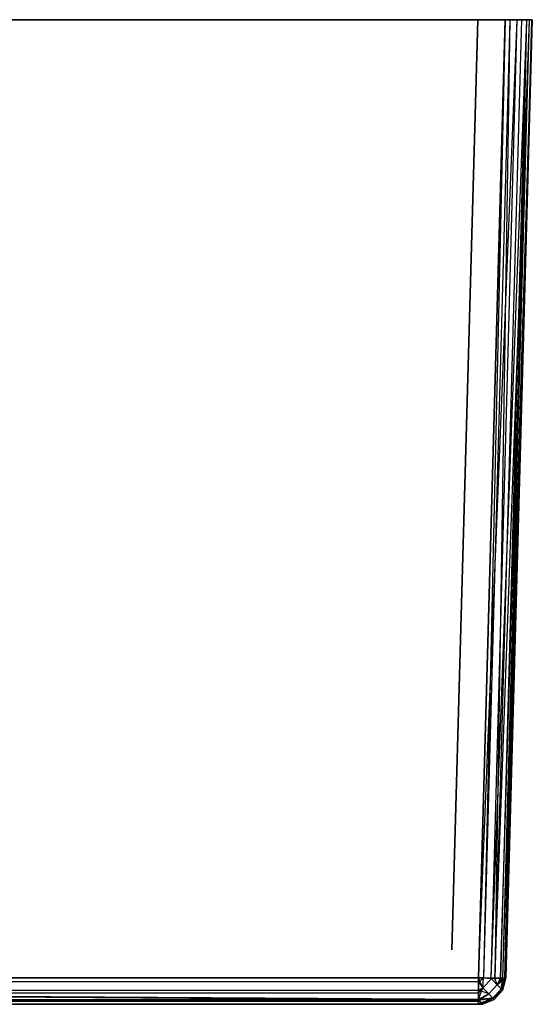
# Model space of a CAD drawing. Extents: x -14.1 to 25.9, y -14 to -1.3.
# Tile 33 of 34: x 10 to 11.9, y -4.9 to -1.3. Entities that reach past the tile are written whole.
import ezdxf

# ---------------------------------------------------------------- set-up
doc = ezdxf.new("R2010")
doc.units = 0
doc.header["$LTSCALE"] = 2.54
doc.layers.get('0').update_dxf_attribs({"color": 13, "linetype": 'CONTINUOUS'})

# ---------------------------------------------------------------- blocks, each defined once
blk = doc.blocks.new('GRUPUJ_3')
at = {"color": 0}
for p, q in [((11.9171, 3.62, 5.1985), (11.8202, 0.0968, 5.1011)), ((11.9171, 3.62, 5.1985), (11.8202, 0.0968, 5.1011)), ((11.9171, 3.62, 5.1985), (11.862, 0.0961, 5.0832)), ((11.9171, 3.62, 5.1985), (11.862, 0.0961, 5.0832)), ((11.9171, 3.62, 5.1985), (11.9, 3.62, 5.2)), ((11.9013, 0.0968, 0.1806), (11.9985, 3.62, 0.0829)), ((11.9013, 0.0968, 0.1806), (11.9985, 3.62, 0.0829)), ((11.9602, 3.62, 5.1799), (11.9171, 3.62, 5.1985)), ((11.9799, 3.62, 0.0398), (11.9985, 3.62, 0.0829)), ((11.9985, 3.62, 0.0829), (12, 3.62, 0.1)), ((0.1, 3.62), (11.9, 3.62)), ((11.9, 3.62, 5.2), (0.1, 3.62, 5.2)), ((11.9, 3.62, 5.2), (11.8027, 0.0972, 5.1027)), ((11.8027, 0.0972, 0.0973), (11.9443, 3.62, 0.0103)), ((11.8027, 0.0972, 0.0973), (11.9, 3.62)), ((11.8027, 0.0972, 0.0973), (11.9, 3.62)), ((11.9, 3.62, 5.2), (11.8027, 0.0972, 5.1027)), ((11.8027, 0.0972, 0.0973), (11.9443, 3.62, 0.0103)), ((11.9, 3.62, 5.2), (11.8202, 0.0968, 5.1011)), ((11.9, 3.62, 5.2), (11.8202, 0.0968, 5.1011)), ((11.8487, 0.0963, 0.1086), (11.9799, 3.62, 0.0398)), ((11.8487, 0.0963, 0.1086), (11.9443, 3.62, 0.0103)), ((11.8487, 0.0963, 0.1086), (11.9799, 3.62, 0.0398)), ((11.8487, 0.0963, 0.1086), (11.9443, 3.62, 0.0103)), ((11.862, 0.0961, 5.0832), (11.9897, 3.62, 5.1443)), ((11.9602, 3.62, 5.1799), (11.862, 0.0961, 5.0832)), ((11.862, 0.0961, 5.0832), (11.9897, 3.62, 5.1443)), ((11.9602, 3.62, 5.1799), (11.862, 0.0961, 5.0832)), ((11.8834, 0.0961, 5.0616), (11.9897, 3.62, 5.1443)), ((11.8834, 0.0961, 5.0616), (11.9897, 3.62, 5.1443)), ((11.8837, 0.0961, 0.1387), (11.9799, 3.62, 0.0398)), ((11.8837, 0.0961, 0.1387), (11.9799, 3.62, 0.0398)), ((11.8919, 0.0963, 5.0478), (11.9897, 3.62, 5.1443)), ((11.8919, 0.0963, 5.0478), (12, 3.62, 5.1)), ((11.8919, 0.0963, 5.0478), (11.9897, 3.62, 5.1443)), ((11.8919, 0.0963, 5.0478), (12, 3.62, 5.1)), ((11.8984, 0.0966, 5.0317), (12, 3.62, 5.1)), ((11.8984, 0.0966, 5.0317), (12, 3.62, 5.1)), ((11.8984, 0.0966, 0.1685), (11.9799, 3.62, 0.0398)), ((11.8984, 0.0966, 0.1685), (11.9799, 3.62, 0.0398)), ((11.9, 3.62), (11.9443, 3.62, 0.0103)), ((11.9013, 0.0968, 0.1806), (11.9799, 3.62, 0.0398)), ((11.9013, 0.0968, 0.1806), (12, 3.62, 0.1)), ((11.9013, 0.0968, 0.1806), (11.9799, 3.62, 0.0398)), ((11.9013, 0.0968, 0.1806), (12, 3.62, 0.1)), ((11.9027, 0.0972, 5.0027), (12, 3.62, 5.1)), ((12, 3.62, 0.1), (11.9027, 0.0972, 0.1973)), ((12, 3.62, 0.1), (11.9027, 0.0972, 0.1973)), ((11.9027, 0.0972, 5.0027), (12, 3.62, 5.1)), ((11.9443, 3.62, 0.0103), (11.9799, 3.62, 0.0398)), ((11.9897, 3.62, 5.1443), (11.9602, 3.62, 5.1799)), ((12, 3.62, 5.1), (11.9897, 3.62, 5.1443)), ((12, 3.62, 0.1), (12, 3.62, 5.1)), ((0.1973, 0.0972, 0.0973), (11.8027, 0.0972, 0.0973)), ((0.1973, 0.0972, 0.0973), (11.8027, 0.0972, 0.0973)), ((11.8027, 0.0972, 5.1027), (8.1, 0.0972, 5.1027)), ((11.8027, 0.0972, 5.1027), (8.1, 0.0972, 5.1027)), ((11.8027, 0.083, 5.1013), (8.1, 0.083, 5.1013)), ((11.8027, 0.083, 5.1013), (8.1, 0.083, 5.1013)), ((11.8027, 0.0972, 5.1027), (11.8027, 0.083, 5.1013)), ((11.8202, 0.0968, 5.1011), (11.8027, 0.0972, 5.1027)), ((11.8179, 0.0611, 0.1064), (11.8027, 0.0972, 0.0973)), ((11.8027, 0.0516, 0.1098), (11.8027, 0.0972, 0.0973)), ((11.8202, 0.0968, 5.1011), (11.8027, 0.0972, 5.1027)), ((11.8179, 0.0611, 0.1064), (11.8027, 0.0972, 0.0973)), ((11.8503, 0.0939, 0.1095), (11.8027, 0.0972, 0.0973)), ((11.8027, 0.0972, 5.1027), (11.8027, 0.083, 5.1013)), ((11.8027, 0.0516, 0.1098), (11.8027, 0.0972, 0.0973)), ((11.8027, 0.0972, 0.0973), (11.8487, 0.0963, 0.1086)), ((11.8027, 0.083, 5.1013), (11.8202, 0.0968, 5.1011)), ((11.8027, 0.083, 5.1013), (11.8202, 0.0968, 5.1011)), ((11.8027, 0.083, 5.1013), (11.8027, 0.0413, 5.0837)), ((11.8027, 0.083, 5.1013), (11.8179, 0.0611, 5.0936)), ((11.8027, 0.083, 5.1013), (11.8179, 0.0611, 5.0936)), ((11.8027, 0.083, 5.1013), (11.8027, 0.0413, 5.0837)), ((11.8179, 0.0611, 5.0936), (11.8202, 0.0968, 5.1011)), ((11.8179, 0.0611, 5.0936), (11.8202, 0.0968, 5.1011)), ((11.8179, 0.0611, 0.1064), (11.8503, 0.0939, 0.1095)), ((11.8503, 0.0939, 5.0905), (11.8179, 0.0611, 5.0936)), ((11.8503, 0.0939, 5.0905), (11.8179, 0.0611, 5.0936)), ((11.8179, 0.0611, 0.1064), (11.8503, 0.0939, 0.1095)), ((11.862, 0.0961, 5.0832), (11.8202, 0.0968, 5.1011)), ((11.8503, 0.0939, 5.0905), (11.8202, 0.0968, 5.1011)), ((11.8487, 0.0963, 0.1086), (11.8837, 0.0961, 0.1387)), ((11.862, 0.0961, 5.0832), (11.8503, 0.0939, 5.0905)), ((11.8837, 0.0961, 0.1387), (11.8503, 0.0939, 0.1095)), ((11.8503, 0.0939, 5.0905), (11.8714, 0.0718, 5.0697)), ((11.8714, 0.0718, 0.1303), (11.8503, 0.0939, 0.1095)), ((11.8714, 0.0718, 0.1303), (11.8503, 0.0939, 0.1095)), ((11.8503, 0.0939, 5.0905), (11.8714, 0.0718, 5.0697)), ((11.8714, 0.0718, 5.0697), (11.862, 0.0961, 5.0832)), ((11.8714, 0.0718, 5.0697), (11.862, 0.0961, 5.0832)), ((11.8834, 0.0961, 5.0616), (11.862, 0.0961, 5.0832)), ((11.8834, 0.0961, 5.0616), (11.862, 0.0961, 5.0832)), ((11.8714, 0.0718, 0.1303), (11.8984, 0.0966, 0.1685)), ((11.8714, 0.0718, 0.1303), (11.8984, 0.0966, 0.1685)), ((11.8714, 0.0718, 5.0697), (11.8919, 0.0963, 5.0478)), ((11.8714, 0.0718, 5.0697), (11.8919, 0.0963, 5.0478)), ((11.8714, 0.0718, 5.0697), (11.8834, 0.0961, 5.0616)), ((11.8714, 0.0718, 5.0697), (11.8834, 0.0961, 5.0616)), ((11.8837, 0.0961, 0.1387), (11.8714, 0.0718, 0.1303)), ((11.8837, 0.0961, 0.1387), (11.8714, 0.0718, 0.1303)), ((11.8919, 0.0963, 5.0478), (11.8834, 0.0961, 5.0616)), ((11.8919, 0.0963, 5.0478), (11.8834, 0.0961, 5.0616)), ((11.8837, 0.0961, 0.1387), (11.8984, 0.0966, 0.1685)), ((11.8837, 0.0961, 0.1387), (11.8984, 0.0966, 0.1685)), ((11.8854, 0.057, 0.161), (11.9013, 0.0968, 0.1806)), ((11.8854, 0.057, 0.161), (11.9013, 0.0968, 0.1806)), ((11.8854, 0.057, 5.039), (11.8984, 0.0966, 5.0317)), ((11.8854, 0.057, 5.039), (11.8984, 0.0966, 5.0317)), ((11.8854, 0.057, 0.161), (11.8984, 0.0966, 0.1685)), ((11.8854, 0.057, 0.161), (11.8984, 0.0966, 0.1685)), ((11.8854, 0.057, 5.039), (11.8919, 0.0963, 5.0478)), ((11.8854, 0.057, 5.039), (11.8919, 0.0963, 5.0478)), ((11.8902, 0.0516, 5.0027), (11.9027, 0.0972, 5.0027)), ((11.8902, 0.0516, 5.0027), (11.9027, 0.0972, 5.0027)), ((11.8902, 0.0516, 5.0027), (11.8984, 0.0966, 5.0317)), ((11.8902, 0.0516, 5.0027), (11.8984, 0.0966, 5.0317)), ((11.9027, 0.0972, 0.1973), (11.8904, 0.0518, 0.1973)), ((11.9027, 0.0972, 5.0027), (11.8904, 0.0518, 0.1973)), ((11.9027, 0.0972, 0.1973), (11.8904, 0.0518, 0.1973)), ((11.9027, 0.0972, 5.0027), (11.8904, 0.0518, 0.1973)), ((11.8904, 0.0518, 0.1973), (11.9013, 0.0968, 0.1806)), ((11.8904, 0.0518, 0.1973), (11.9013, 0.0968, 0.1806)), ((11.8984, 0.0966, 5.0317), (11.8919, 0.0963, 5.0478)), ((11.8984, 0.0966, 5.0317), (11.8919, 0.0963, 5.0478)), ((11.9027, 0.0972, 5.0027), (11.8984, 0.0966, 5.0317)), ((11.9027, 0.0972, 5.0027), (11.8984, 0.0966, 5.0317)), ((11.8984, 0.0966, 0.1685), (11.9013, 0.0968, 0.1806)), ((11.8984, 0.0966, 0.1685), (11.9013, 0.0968, 0.1806)), ((11.9013, 0.0968, 0.1806), (11.9027, 0.0972, 0.1973)), ((11.9013, 0.0968, 0.1806), (11.9027, 0.0972, 0.1973)), ((11.9027, 0.0972, 0.1973), (11.9027, 0.0972, 5.0027)), ((11.9027, 0.0972, 0.1973), (11.9027, 0.0972, 5.0027)), ((0.1973, 0.0516, 0.1098), (11.8027, 0.0516, 0.1098)), ((0.1973, 0.0516, 0.1098), (11.8027, 0.0516, 0.1098)), ((8.1, 0.0413, 5.0837), (11.8027, 0.0152, 5.0558)), ((8.1, 0.0413, 5.0837), (11.8027, 0.0191, 5.0616)), ((8.1, 0.0413, 5.0837), (11.8027, 0.0152, 5.0558)), ((11.8027, 0.0413, 5.0837), (8.1, 0.0413, 5.0837)), ((11.8027, 0.0413, 5.0837), (8.1, 0.0413, 5.0837)), ((8.1, 0.0413, 5.0837), (11.8027, 0.0191, 5.0616)), ((11.8027, 0.0413, 5.0837), (11.8179, 0.0611, 5.0936)), ((11.8027, 0.0191, 5.0616), (11.8179, 0.0611, 5.0936)), ((11.8027, 0.0191, 5.0616), (11.8179, 0.0611, 5.0936)), ((11.8027, 0.0413, 5.0837), (11.8179, 0.0611, 5.0936)), ((11.8027, 0.0516, 0.1098), (11.8179, 0.0611, 0.1064)), ((11.8027, 0.0516, 0.1098), (11.8179, 0.0611, 0.1064)), ((11.8397, 0.0382, 0.1279), (11.8027, 0.0516, 0.1098)), ((11.8397, 0.0382, 0.1279), (11.8027, 0.0516, 0.1098)), ((11.8027, 0.0175, 0.1408), (11.8027, 0.0516, 0.1098)), ((11.8027, 0.0175, 0.1408), (11.8027, 0.0516, 0.1098)), ((11.8027, 0.0413, 5.0837), (11.8027, 0.0191, 5.0616)), ((11.8027, 0.0413, 5.0837), (11.8027, 0.0191, 5.0616)), ((11.8027, 0.0191, 5.0616), (11.8397, 0.0382, 5.0721)), ((11.8027, 0.0191, 5.0616), (11.8397, 0.0382, 5.0721)), ((11.8027, 0.0152, 5.0558), (11.8397, 0.0382, 5.0721)), ((11.8027, 0.0152, 5.0558), (11.8397, 0.0382, 5.0721)), ((11.8397, 0.0382, 0.1279), (11.8027, 0.0175, 0.1408)), ((11.8397, 0.0382, 0.1279), (11.8027, 0.0175, 0.1408)), ((11.8397, 0.0382, 5.0721), (11.8179, 0.0611, 5.0936)), ((11.8179, 0.0611, 0.1064), (11.8397, 0.0382, 0.1279)), ((11.8179, 0.0611, 0.1064), (11.8397, 0.0382, 0.1279)), ((11.8397, 0.0382, 5.0721), (11.8179, 0.0611, 5.0936)), ((11.8397, 0.0382, 0.1279), (11.8714, 0.0718, 0.1303)), ((11.8714, 0.0718, 5.0697), (11.8397, 0.0382, 5.0721)), ((11.8714, 0.0718, 5.0697), (11.8397, 0.0382, 5.0721)), ((11.8397, 0.0382, 0.1279), (11.8714, 0.0718, 0.1303)), ((11.8543, 0.023, 5.0402), (11.8397, 0.0382, 5.0721)), ((11.8397, 0.0382, 0.1279), (11.8543, 0.023, 0.1598)), ((11.8543, 0.023, 5.0402), (11.8397, 0.0382, 5.0721)), ((11.8397, 0.0382, 0.1279), (11.8543, 0.023, 0.1598)), ((11.8854, 0.057, 5.039), (11.8543, 0.023, 5.0402)), ((11.8854, 0.057, 5.039), (11.8543, 0.023, 5.0402)), ((11.8543, 0.023, 0.1598), (11.8854, 0.057, 0.161)), ((11.8543, 0.023, 0.1598), (11.8854, 0.057, 0.161)), ((11.8543, 0.023, 0.1598), (11.8904, 0.0518, 0.1973)), ((11.8543, 0.023, 0.1598), (11.8904, 0.0518, 0.1973)), ((11.8902, 0.0516, 5.0027), (11.8543, 0.023, 5.0402)), ((11.8902, 0.0516, 5.0027), (11.8543, 0.023, 5.0402)), ((11.8904, 0.0518, 0.1973), (11.8592, 0.0175, 0.1973)), ((11.8904, 0.0518, 0.1973), (11.8592, 0.0175, 0.1973)), ((11.8592, 0.0175, 5.0027), (11.8902, 0.0516, 5.0027)), ((11.8592, 0.0175, 5.0027), (11.8902, 0.0516, 5.0027)), ((11.8714, 0.0718, 5.0697), (11.8854, 0.057, 5.039)), ((11.8854, 0.057, 0.161), (11.8714, 0.0718, 0.1303)), ((11.8714, 0.0718, 5.0697), (11.8854, 0.057, 5.039)), ((11.8854, 0.057, 0.161), (11.8714, 0.0718, 0.1303)), ((11.8902, 0.0516, 5.0027), (11.8854, 0.057, 5.039)), ((11.8904, 0.0518, 0.1973), (11.8854, 0.057, 0.161)), ((11.8902, 0.0516, 5.0027), (11.8854, 0.057, 5.039)), ((11.8904, 0.0518, 0.1973), (11.8854, 0.057, 0.161)), ((11.8902, 0.0516, 5.0027), (11.8904, 0.0518, 0.1973)), ((11.8902, 0.0516, 5.0027), (11.8904, 0.0518, 0.1973)), ((0.1973, 0.001, 0.183), (11.8027, 0.0175, 0.1408)), ((0.1973, 0.001, 0.183), (11.8027, 0.0175, 0.1408)), ((0.1973, 0.0043, 0.1682), (11.8027, 0.0175, 0.1408)), ((0.1973, 0.0043, 0.1682), (11.8027, 0.0175, 0.1408)), ((0.1973, 0.0175, 0.1408), (11.8027, 0.0175, 0.1408)), ((0.1973, 0.0175, 0.1408), (11.8027, 0.0175, 0.1408)), ((0.1973, 0.001, 0.183), (11.8027, 0.001, 0.183)), ((0.1973, 0.001, 0.183), (11.8027, 0.001, 0.183)), ((11.8027, 0, 0.1973), (0.1973, 0, 0.1973)), ((11.8027, 0, 0.1973), (0.1973, 0, 0.1973)), ((8.1, 0.0112, 5.0487), (11.8027, 0.0152, 5.0558)), ((8.1, 0.0112, 5.0487), (11.8027, 0.0152, 5.0558)), ((8.1, 0.0112, 5.0487), (11.8027, 0.0112, 5.0487)), ((8.1, 0.0112, 5.0487), (11.8027, 0.0112, 5.0487)), ((8.1, 0, 5.0027), (11.8027, 0, 5.0027)), ((8.1, 0, 5.0027), (11.8027, 0, 5.0027)), ((11.8027, 0.0152, 5.0558), (11.8543, 0.023, 5.0402)), ((11.8027, 0.0152, 5.0558), (11.8543, 0.023, 5.0402)), ((11.8543, 0.023, 0.1598), (11.8027, 0.0175, 0.1408)), ((11.8543, 0.023, 0.1598), (11.8027, 0.0175, 0.1408)), ((11.8027, 0.0191, 5.0616), (11.8027, 0.0152, 5.0558)), ((11.8027, 0.0191, 5.0616), (11.8027, 0.0152, 5.0558)), ((11.8027, 0.0175, 0.1408), (11.813, 0.0055, 0.1663)), ((11.8027, 0.001, 0.183), (11.8027, 0.0175, 0.1408)), ((11.8027, 0.0175, 0.1408), (11.813, 0.0055, 0.1663)), ((11.8027, 0.001, 0.183), (11.8027, 0.0175, 0.1408)), ((11.813, 0.0055, 5.0337), (11.8027, 0.0152, 5.0558)), ((11.8027, 0.0152, 5.0558), (11.8027, 0.0112, 5.0487)), ((11.8027, 0.0112, 5.0487), (11.8027, 0, 5.0027)), ((11.8027, 0.0112, 5.0487), (11.813, 0.0055, 5.0337)), ((11.8027, 0.0112, 5.0487), (11.8027, 0, 5.0027)), ((11.8027, 0, 5.0027), (11.813, 0.0055, 5.0337)), ((11.8027, 0, 5.0027), (11.813, 0.0055, 5.0337)), ((11.813, 0.0055, 0.1663), (11.8027, 0.001, 0.183)), ((11.813, 0.0055, 0.1663), (11.8027, 0.001, 0.183)), ((11.8027, 0, 5.0027), (11.817, 0.001, 5.0027)), ((11.8027, 0, 0.1973), (11.8027, 0.001, 0.183)), ((11.8027, 0.001, 0.183), (11.817, 0.001, 0.1973)), ((11.817, 0.001, 0.1973), (11.8027, 0, 0.1973)), ((11.8027, 0.001, 0.183), (11.817, 0.001, 0.1973)), ((11.817, 0.001, 0.1973), (11.8027, 0, 0.1973)), ((11.8027, 0, 5.0027), (11.817, 0.001, 5.0027)), ((11.8027, 0, 0.1973), (11.8027, 0.001, 0.183)), ((11.8027, 0, 5.0027), (11.8027, 0, 0.1973)), ((11.8027, 0, 5.0027), (11.8027, 0, 0.1973)), ((11.813, 0.0055, 5.0337), (11.8543, 0.023, 5.0402)), ((11.813, 0.0055, 5.0337), (11.8543, 0.023, 5.0402)), ((11.8543, 0.023, 0.1598), (11.813, 0.0055, 0.1663)), ((11.8543, 0.023, 0.1598), (11.813, 0.0055, 0.1663)), ((11.813, 0.0055, 5.0337), (11.8592, 0.0175, 5.0027)), ((11.813, 0.0055, 5.0337), (11.8592, 0.0175, 5.0027)), ((11.817, 0.001, 5.0027), (11.813, 0.0055, 5.0337)), ((11.817, 0.001, 5.0027), (11.813, 0.0055, 5.0337)), ((11.813, 0.0055, 0.1663), (11.817, 0.001, 0.1973)), ((11.813, 0.0055, 0.1663), (11.817, 0.001, 0.1973)), ((11.8543, 0.023, 0.1598), (11.817, 0.001, 0.1973)), ((11.8543, 0.023, 0.1598), (11.817, 0.001, 0.1973)), ((11.817, 0.001, 5.0027), (11.8592, 0.0175, 5.0027)), ((11.8592, 0.0175, 0.1973), (11.817, 0.001, 0.1973)), ((11.817, 0.001, 5.0027), (11.8592, 0.0175, 5.0027)), ((11.8592, 0.0175, 0.1973), (11.817, 0.001, 0.1973)), ((11.817, 0.001, 5.0027), (11.817, 0.001, 0.1973)), ((11.817, 0.001, 5.0027), (11.817, 0.001, 0.1973)), ((11.8592, 0.0175, 5.0027), (11.8543, 0.023, 5.0402)), ((11.8592, 0.0175, 5.0027), (11.8543, 0.023, 5.0402)), ((11.8543, 0.023, 0.1598), (11.8592, 0.0175, 0.1973)), ((11.8543, 0.023, 0.1598), (11.8592, 0.0175, 0.1973)), ((11.8592, 0.0175, 5.0027), (11.8592, 0.0175, 0.1973)), ((11.8592, 0.0175, 5.0027), (11.8592, 0.0175, 0.1973))]:
    blk.add_line(p, q, dxfattribs=at)
blk = doc.blocks.new('GRUPUJ_6')
at = {"color": 0}
for p, q in [((14.1, 12.72), (25.9, 12.72)), ((25.9, 12.72, 5.2), (14.1, 12.72, 5.2)), ((25.8, 12.72, 5), (25.704, 9.3, 4.904)), ((25.704, 9.3, 0.2962), (25.8, 12.72, 0.2)), ((25.8, 12.72, 5), (25.8, 12.72, 0.2)), ((25.9, 12.72), (25.9443, 12.72, 0.0103)), ((25.9171, 12.72, 5.1985), (25.9, 12.72, 5.2)), ((25.9602, 12.72, 5.1799), (25.9171, 12.72, 5.1985)), ((25.9443, 12.72, 0.0103), (25.9799, 12.72, 0.0398)), ((25.9897, 12.72, 5.1443), (25.9602, 12.72, 5.1799)), ((25.9799, 12.72, 0.0398), (25.9985, 12.72, 0.0829)), ((26, 12.72, 5.1), (25.9897, 12.72, 5.1443)), ((25.9985, 12.72, 0.0829), (26, 12.72, 0.1)), ((26, 12.72, 0.1), (26, 12.72, 5.1)), ((25.704, 9.3, 4.904), (25.704, 9.3, 0.2962))]:
    blk.add_line(p, q, dxfattribs=at)
blk.add_blockref('GRUPUJ_3', (14, 9.1), dxfattribs=at)

msp = doc.modelspace()

# ---------------------------------------------------------------- block references
at = {"color": 0}
msp.add_blockref('GRUPUJ_6', (-14.142, -14.02, -0.1499), dxfattribs=at)

doc.saveas('drawing.dxf')
